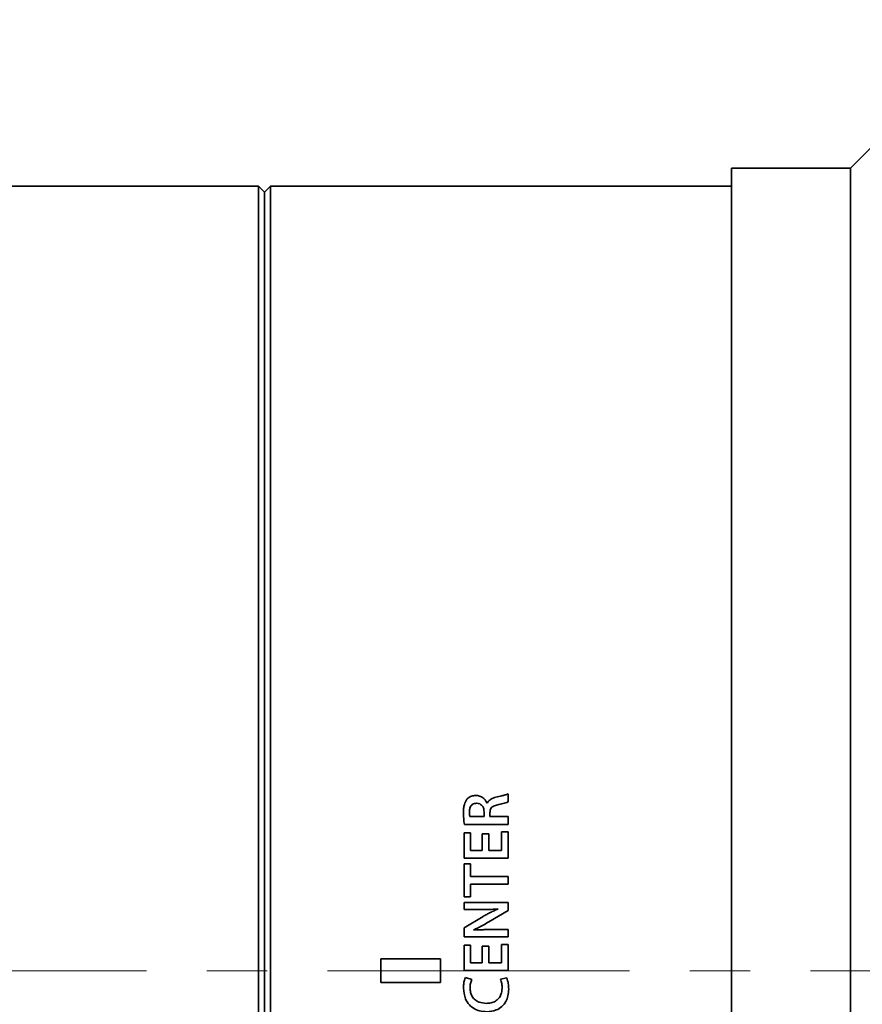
# Model space of a CAD drawing. Header units: millimetres. Extents: x 0 to 1118, y 0 to 864.
# Tile 27 of 96: x 556 to 592, y 252 to 293. Entities that reach past the tile are written whole.
import ezdxf

# ---------------------------------------------------------------- set-up
doc = ezdxf.new("R2010")
doc.units = ezdxf.units.MM
doc.linetypes.add('CENTERX2', pattern=[20.32, 12.7, -2.54, 2.54, -2.54])
doc.layers.add('ALPHAREV', color=7, linetype='Continuous', lineweight=25)
doc.styles.add('SLDTEXTSTYLE0', font='TXT', dxfattribs={"width": 0.605})
doc.dimstyles.new('SLDDIMSTYLE0', dxfattribs={"dimtxt": 3.175, "dimasz": 4.572, "dimexe": 0, "dimexo": 0.0625, "dimgap": 0.79375, "dimtad": 0, "dimtih": 1, "dimtoh": 1, "dimdec": 0, "dimlfac": 2, "dimrnd": 1e-09, "dimzin": 12, "dimdsep": 46, "dimtxsty": 'SLDTEXTSTYLE0', "dimsah": 1, "dimcen": 0.09, "dimadec": 0, "dimazin": 3, "dimtfac": 1, "dimtofl": 0, "dimtmove": 0, "dimatfit": 3, "dimfxl": 1, "dimfrac": 2, "dimtolj": 1, "dimtzin": 12, "dimarcsym": 0})

# ---------------------------------------------------------------- blocks, each defined once
blk = doc.blocks.new('_D_9')
at = {"layer": 'ALPHAREV'}
for p, q in [((608.393, 317.991), (607.301, 317.991)), ((607.301, 317.991), (607.301, 313.119)), ((619.307, 317.991), (620.398, 317.991)), ((620.398, 317.991), (620.398, 313.119)), ((514.999, 287.295), (514.999, 317.155)), ((705.425, 302.171), (705.425, 317.155)), ((514.999, 315.555), (598.208, 315.555)), ((705.425, 315.555), (622.216, 315.555)), ((607.301, 313.119), (608.393, 313.119)), ((620.398, 313.119), (619.307, 313.119))]:
    blk.add_line(p, q, dxfattribs=at)
for points in [[(514.999, 315.555), (519.571, 314.793), (519.571, 316.317)], [(705.425, 315.555), (700.853, 316.317), (700.853, 314.793)]]:
    blk.add_solid(points, dxfattribs=at)
at = {"layer": 'ALPHAREV', "char_height": 3.175, "attachment_point": 1, "style": 'SLDTEXTSTYLE0'}
for s, insert in [('381', (598.934, 317.211)), ('14.99', (608.393, 317.211))]:
    blk.add_mtext(s, dxfattribs=dict(at, insert=insert))
blk = doc.blocks.new('_D_10')
at = {"layer": 'ALPHAREV'}
for p, q in [((564.856, 329.357), (563.764, 329.357)), ((563.764, 329.357), (563.764, 324.484)), ((575.77, 329.357), (576.861, 329.357)), ((576.861, 329.357), (576.861, 324.484)), ((427.925, 271.645), (427.925, 328.521)), ((705.425, 302.171), (705.425, 328.521)), ((427.925, 326.921), (554.671, 326.921)), ((705.425, 326.921), (578.678, 326.921)), ((563.764, 324.484), (564.856, 324.484)), ((576.861, 324.484), (575.77, 324.484))]:
    blk.add_line(p, q, dxfattribs=at)
for points in [[(427.925, 326.921), (432.497, 326.159), (432.497, 327.683)], [(705.425, 326.921), (700.853, 327.683), (700.853, 326.159)]]:
    blk.add_solid(points, dxfattribs=at)
at = {"layer": 'ALPHAREV', "char_height": 3.175, "attachment_point": 1, "style": 'SLDTEXTSTYLE0'}
for s, insert in [('555', (555.397, 328.577)), ('21.85', (564.856, 328.577))]:
    blk.add_mtext(s, dxfattribs=dict(at, insert=insert))

msp = doc.modelspace()

# ---------------------------------------------------------------- linework, layer by layer
at = {"color": 7, "linetype": 'Continuous', "lineweight": 35}
for p, q in [((592.275, 287.945), (591.275, 286.945)), ((591.275, 286.945), (586.275, 286.945)), ((586.275, 253.195), (586.275, 286.945)), ((591.275, 253.195), (591.275, 286.945)), ((566.375, 286.195), (550.15, 286.195)), ((566.625, 285.945), (566.375, 286.195)), ((566.375, 253.195), (566.375, 286.195)), ((566.875, 286.195), (566.625, 285.945)), ((586.275, 286.195), (566.875, 286.195)), ((566.875, 253.195), (566.875, 286.195)), ((566.625, 253.195), (566.625, 285.945)), ((576.873, 260.293), (576.873, 260.635)), ((575.996, 260.239), (575.988, 260.239)), ((575.862, 259.677), (575.263, 259.677)), ((575.861, 259.874), (575.862, 259.677)), ((576.109, 259.677), (576.109, 259.845)), ((576.873, 259.677), (576.109, 259.677)), ((576.873, 259.35), (576.873, 259.677)), ((575.033, 259.35), (576.873, 259.35)), ((575.297, 258.992), (575.021, 258.992)), ((575.021, 258.992), (575.021, 257.927)), ((575.297, 258.254), (575.297, 258.992)), ((575.784, 258.951), (575.784, 258.254)), ((576.059, 258.951), (575.784, 258.951)), ((576.059, 258.254), (576.059, 258.951)), ((576.873, 259.033), (576.597, 259.033)), ((576.597, 259.033), (576.597, 258.254)), ((576.873, 257.927), (576.873, 259.033)), ((575.784, 258.254), (575.297, 258.254)), ((576.597, 258.254), (576.059, 258.254)), ((575.021, 257.927), (576.873, 257.927)), ((575.297, 257.694), (575.021, 257.694)), ((575.021, 257.694), (575.021, 256.307)), ((575.297, 257.161), (575.297, 257.694)), ((576.873, 257.161), (575.297, 257.161)), ((576.873, 256.834), (576.873, 257.161)), ((575.297, 256.307), (575.297, 256.834)), ((575.297, 256.834), (576.873, 256.834)), ((575.021, 256.307), (575.297, 256.307)), ((576.873, 256.068), (575.023, 256.068)), ((575.023, 256.068), (575.023, 255.766)), ((576.873, 255.731), (576.873, 256.068)), ((575.023, 255.766), (575.669, 255.766)), ((576.061, 255.248), (576.873, 255.731)), ((576.444, 255.796), (576.444, 255.79)), ((575.819, 255.476), (575.021, 254.999)), ((575.021, 254.999), (575.021, 254.623)), ((575.424, 254.909), (575.422, 254.917)), ((576.873, 254.925), (576.211, 254.925)), ((576.873, 254.623), (576.873, 254.925)), ((575.021, 254.623), (576.873, 254.623)), ((575.297, 254.265), (575.021, 254.265)), ((575.021, 254.265), (575.021, 253.2)), ((575.297, 253.527), (575.297, 254.265)), ((576.873, 254.306), (576.597, 254.306)), ((576.597, 254.306), (576.597, 253.527)), ((576.873, 253.2), (576.873, 254.306)), ((575.784, 254.224), (575.784, 253.527)), ((576.059, 254.224), (575.784, 254.224)), ((576.059, 253.527), (576.059, 254.224)), ((571.525, 253.695), (574.025, 253.695)), ((571.525, 252.695), (571.525, 253.695)), ((574.025, 253.695), (574.025, 252.695)), ((575.784, 253.527), (575.297, 253.527)), ((576.597, 253.527), (576.059, 253.527)), ((566.375, 220.195), (566.375, 253.195)), ((566.625, 220.445), (566.625, 253.195)), ((566.875, 220.195), (566.875, 253.195)), ((575.021, 253.2), (576.873, 253.2)), ((586.275, 219.445), (586.275, 253.195)), ((591.275, 219.445), (591.275, 253.195)), ((574.025, 252.695), (571.525, 252.695)), ((575.343, 252.834), (575.077, 252.908)), ((576.817, 252.892), (576.553, 252.837))]:
    msp.add_line(p, q, dxfattribs=at)
for points, knots in [([(575.516, 260.567), (575.481, 260.565), (575.388, 260.56), (575.25, 260.516), (575.174, 260.444), (575.141, 260.411)], [0, 0, 0, 0, 0.250791, 0.66537, 1, 1, 1, 1]), ([(575.988, 260.239), (575.955, 260.303), (575.897, 260.413), (575.751, 260.522), (575.621, 260.561), (575.542, 260.565), (575.516, 260.567)], [0, 0, 0, 0, 0.350775, 0.61183, 0.873636, 1, 1, 1, 1]), ([(576.354, 260.492), (576.317, 260.481), (576.226, 260.455), (576.103, 260.391), (576.025, 260.305), (576.002, 260.253), (575.996, 260.239)], [0, 0, 0, 0, 0.2505271, 0.6216662, 0.9002376, 1, 1, 1, 1]), ([(576.873, 260.635), (576.831, 260.619), (576.747, 260.587), (576.572, 260.545), (576.441, 260.513), (576.354, 260.492)], [0, 0, 0, 0, 0.250874, 0.500869, 1, 1, 1, 1]), ([(575.141, 260.411), (575.098, 260.34), (575.026, 260.22), (575, 260.023), (574.997, 259.908), (574.995, 259.85)], [0, 0, 0, 0, 0.415402, 0.704944, 1, 1, 1, 1]), ([(575.246, 259.883), (575.25, 259.939), (575.254, 260.025), (575.306, 260.133), (575.371, 260.197), (575.457, 260.233), (575.517, 260.237), (575.549, 260.239)], [0, 0, 0, 0, 0.314629, 0.490082, 0.667131, 0.818054, 1, 1, 1, 1]), ([(575.549, 260.239), (575.593, 260.235), (575.668, 260.227), (575.756, 260.169), (575.815, 260.095), (575.854, 259.994), (575.859, 259.917), (575.861, 259.874)], [0, 0, 0, 0, 0.2393801, 0.4049876, 0.5699804, 0.7597519, 1, 1, 1, 1]), ([(576.109, 259.845), (576.112, 259.893), (576.119, 259.969), (576.174, 260.059), (576.274, 260.134), (576.368, 260.156), (576.434, 260.172)], [0, 0, 0, 0, 0.284884, 0.446061, 0.607167, 1, 1, 1, 1]), ([(576.434, 260.172), (576.508, 260.189), (576.619, 260.215), (576.766, 260.253), (576.837, 260.28), (576.873, 260.293)], [0, 0, 0, 0, 0.498859, 0.748883, 1, 1, 1, 1]), ([(574.995, 259.85), (574.997, 259.767), (575, 259.642), (575.014, 259.475), (575.027, 259.391), (575.033, 259.35)], [0, 0, 0, 0, 0.49867, 0.749076, 1, 1, 1, 1]), ([(575.263, 259.677), (575.259, 259.698), (575.251, 259.74), (575.248, 259.809), (575.247, 259.857), (575.246, 259.883)], [0, 0, 0, 0, 0.311164, 0.62037, 1, 1, 1, 1]), ([(575.669, 255.766), (575.734, 255.767), (575.863, 255.767), (576.122, 255.773), (576.315, 255.787), (576.444, 255.796)], [0, 0, 0, 0, 0.25006, 0.500128, 1, 1, 1, 1]), ([(576.444, 255.79), (576.39, 255.767), (576.283, 255.722), (576.126, 255.645), (575.971, 255.563), (575.87, 255.505), (575.819, 255.476)], [0, 0, 0, 0, 0.249959, 0.499968, 0.749854, 1, 1, 1, 1]), ([(575.422, 254.917), (575.477, 254.941), (575.586, 254.991), (575.8, 255.1), (575.956, 255.189), (576.061, 255.248)], [0, 0, 0, 0, 0.250004, 0.500047, 1, 1, 1, 1]), ([(576.211, 254.925), (576.145, 254.925), (576.014, 254.925), (575.752, 254.922), (575.555, 254.914), (575.424, 254.909)], [0, 0, 0, 0, 0.250039, 0.500082, 1, 1, 1, 1]), ([(575.077, 252.908), (575.063, 252.873), (575.027, 252.784), (575.001, 252.632), (574.997, 252.516), (574.995, 252.458)], [0, 0, 0, 0, 0.247868, 0.620131, 1, 1, 1, 1]), ([(575.272, 252.472), (575.273, 252.503), (575.274, 252.565), (575.291, 252.688), (575.322, 252.776), (575.343, 252.834)], [0, 0, 0, 0, 0.250537, 0.501344, 1, 1, 1, 1]), ([(576.553, 252.837), (576.565, 252.807), (576.587, 252.749), (576.614, 252.626), (576.619, 252.532), (576.622, 252.469)], [0, 0, 0, 0, 0.25116, 0.502243, 1, 1, 1, 1]), ([(576.898, 252.414), (576.897, 252.455), (576.895, 252.537), (576.881, 252.699), (576.843, 252.815), (576.817, 252.892)], [0, 0, 0, 0, 0.251026, 0.502123, 1, 1, 1, 1]), ([(574.995, 252.458), (575.01, 252.306), (575.035, 252.053), (575.231, 251.752), (575.467, 251.57), (575.727, 251.486), (575.895, 251.476), (575.97, 251.471)], [0, 0, 0, 0, 0.290285, 0.482818, 0.675899, 0.855001, 1, 1, 1, 1]), ([(575.954, 251.824), (575.851, 251.832), (575.685, 251.845), (575.481, 251.959), (575.356, 252.106), (575.283, 252.284), (575.275, 252.409), (575.272, 252.472)], [0, 0, 0, 0, 0.286588, 0.465818, 0.645632, 0.822934, 1, 1, 1, 1]), ([(576.622, 252.469), (576.614, 252.375), (576.601, 252.219), (576.487, 252.028), (576.34, 251.907), (576.156, 251.836), (576.023, 251.828), (575.954, 251.824)], [0, 0, 0, 0, 0.26686, 0.443744, 0.620745, 0.80218, 1, 1, 1, 1]), ([(575.97, 251.471), (576.109, 251.483), (576.339, 251.503), (576.617, 251.675), (576.788, 251.886), (576.882, 252.144), (576.893, 252.323), (576.898, 252.414)], [0, 0, 0, 0, 0.2758756, 0.457874, 0.6400844, 0.8158779, 1, 1, 1, 1])]:
    msp.add_open_spline(points, degree=3, knots=knots, dxfattribs=at)
at = {"layer": 'ALPHAREV', "linetype": 'CENTERX2', "lineweight": 18}
msp.add_line((427.034, 253.195), (614.435, 253.195), dxfattribs=at)

# ---------------------------------------------------------------- dimensions: what is measured, and where the dimension line sits
at = {"layer": 'ALPHAREV'}
for base, p1, picture, middle in [((705.425, 326.921), (427.925, 270.045), '_D_10', (566.675, 326.921)), ((705.425, 315.555), (514.999, 285.695), '_D_9', (610.212, 315.555))]:
    dim = msp.add_linear_dim(base=base, p1=p1, p2=(705.425, 300.571), dimstyle='SLDDIMSTYLE0', dxfattribs=at)
    dim.commit()
    dim.dimension.update_dxf_attribs({"geometry": picture, "text_midpoint": middle, "dimtype": 160})

doc.saveas('drawing.dxf')
